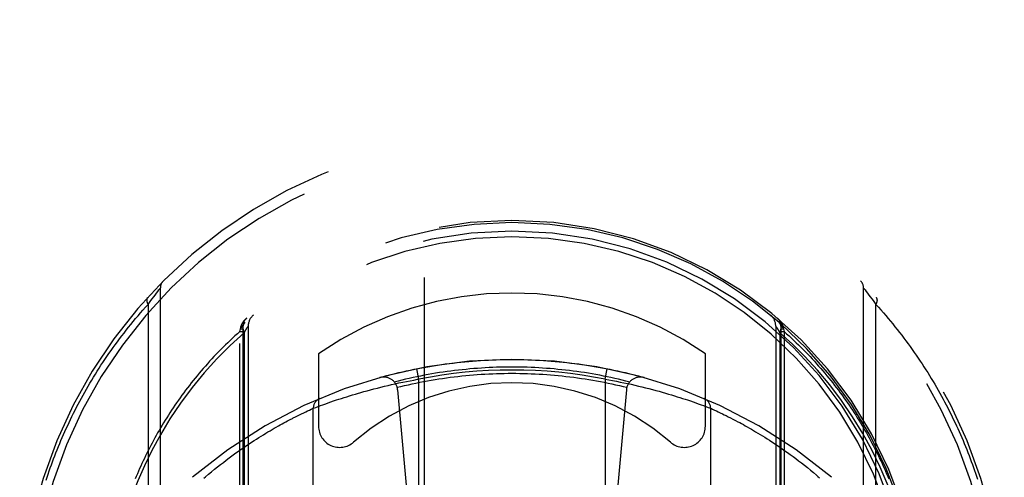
# Model space of a CAD drawing. Header units: inches. Extents: x 0 to 185, y 0 to 120.
# Tile 12 of 102: x 54.697 to 56.097, y 13.379 to 14.03. Entities that reach past the tile are written whole.
import ezdxf

# ---------------------------------------------------------------- set-up
doc = ezdxf.new("R2010")
doc.units = ezdxf.units.IN
doc.header["$LTSCALE"] = 10.163043
doc.header["$MEASUREMENT"] = 0
doc.linetypes.add('HIDDEN', pattern=[0.2, 0.1, -0.1])
doc.layers.add('DEFAULT_2', color=8, linetype='HIDDEN')

msp = doc.modelspace()

# ---------------------------------------------------------------- linework, layer by layer
at = {"layer": 'DEFAULT_2', "color": 8, "linetype": 'HIDDEN'}
for p, q in [((55.2718, 36.0223), (55.2718, 10.0204)), ((55.5218, 10.0204), (55.5218, 36.0223)), ((54.8853, 13.6333), (54.8874, 13.6361)), ((54.8874, 13.6361), (54.8893, 13.6385)), ((54.8893, 13.6385), (54.8912, 13.641)), ((54.8912, 13.641), (54.8931, 13.6434)), ((54.8931, 13.6434), (54.8949, 13.6457)), ((54.8949, 13.6457), (54.8966, 13.6478)), ((54.8966, 13.6478), (54.8967, 13.648)), ((54.8967, 13.648), (54.8968, 13.6481)), ((54.8968, 13.6482), (54.8968, 12.6807)), ((54.8968, 13.6481), (54.8968, 13.6482)), ((55.8968, 12.6807), (55.8968, 13.6482)), ((55.8969, 13.6481), (55.897, 13.648)), ((55.897, 13.648), (55.8988, 13.6457)), ((55.8988, 13.6457), (55.9006, 13.6434)), ((55.9006, 13.6434), (55.9025, 13.641)), ((55.9025, 13.641), (55.9044, 13.6385)), ((55.9044, 13.6385), (55.9062, 13.6361)), ((55.9062, 13.6361), (55.9083, 13.6333)), ((54.8793, 13.6251), (54.8815, 13.6281)), ((54.8793, 13.6251), (54.8793, 12.7038)), ((54.8815, 13.6281), (54.8835, 13.6308)), ((54.8835, 13.6308), (54.8853, 13.6333)), ((55.9083, 13.6333), (55.9102, 13.6308)), ((55.9102, 13.6308), (55.9122, 13.6281)), ((55.9122, 13.6281), (55.9144, 13.6251)), ((55.9144, 12.7038), (55.9144, 13.6251)), ((55.0143, 13.5944), (55.0143, 12.5782)), ((55.0143, 13.5943), (55.0143, 13.5944)), ((55.0218, 13.5945), (55.0218, 12.5914)), ((55.7718, 13.5945), (55.7718, 12.5914)), ((55.7793, 13.5944), (55.7793, 13.5943)), ((55.7793, 13.5944), (55.7793, 12.5782)), ((55.0099, 13.5867), (55.0109, 13.5906)), ((55.0099, 13.5867), (55.0143, 13.5867)), ((55.0099, 12.5533), (55.0099, 13.5867)), ((55.0109, 13.5906), (55.0112, 13.5925)), ((55.0109, 13.5906), (55.0143, 13.5906)), ((55.0112, 13.5925), (55.0113, 13.5932)), ((55.016, 13.5847), (55.0186, 13.5892)), ((55.016, 13.5846), (55.016, 12.5988)), ((55.0186, 13.5892), (55.0205, 13.5923)), ((55.7722, 13.594), (55.7732, 13.5923)), ((55.7732, 13.5923), (55.7751, 13.5892)), ((55.7751, 13.5892), (55.7777, 13.5847)), ((55.7777, 13.5847), (55.7777, 12.5987)), ((55.7793, 13.5906), (55.7828, 13.5906)), ((55.7793, 13.5867), (55.7837, 13.5867)), ((55.7824, 13.5932), (55.7825, 13.5925)), ((55.7825, 13.5925), (55.7828, 13.5906)), ((55.7828, 13.5906), (55.7837, 13.5867)), ((55.7837, 13.5867), (55.7837, 12.5533)), ((55.1218, 13.5548), (55.1218, 13.452)), ((55.6718, 13.452), (55.6718, 13.5548)), ((55.2643, 13.519), (55.2614, 13.5337)), ((55.5293, 13.519), (55.5322, 13.5337)), ((55.2154, 13.5088), (55.2206, 13.51)), ((55.2206, 13.51), (55.2257, 13.5112)), ((55.2257, 13.5112), (55.2309, 13.5124)), ((55.2309, 13.5124), (55.2361, 13.5135)), ((55.2361, 13.5135), (55.2414, 13.5146)), ((55.2414, 13.5146), (55.2467, 13.5157)), ((55.2467, 13.5157), (55.252, 13.5167)), ((55.252, 13.5167), (55.2573, 13.5177)), ((55.2643, 12.8049), (55.2643, 13.519)), ((55.5293, 13.519), (55.5346, 13.518)), ((55.5293, 13.519), (55.5293, 12.8049)), ((55.5346, 13.518), (55.5399, 13.517)), ((55.5399, 13.517), (55.5452, 13.516)), ((55.5452, 13.516), (55.5505, 13.5149)), ((55.5505, 13.5149), (55.5558, 13.5139)), ((55.5558, 13.5139), (55.561, 13.5127)), ((55.561, 13.5127), (55.5662, 13.5116)), ((55.5662, 13.5116), (55.5714, 13.5104)), ((55.5714, 13.5104), (55.5765, 13.5092)), ((55.166, 13.4953), (55.1701, 13.4965)), ((55.1701, 13.4965), (55.1743, 13.4978)), ((55.1743, 13.4978), (55.1772, 13.4987)), ((55.1772, 13.4987), (55.1817, 13.4999)), ((55.1817, 13.4999), (55.1862, 13.5012)), ((55.1862, 13.5012), (55.1909, 13.5025)), ((55.1909, 13.5025), (55.1957, 13.5038)), ((55.1957, 13.5038), (55.2005, 13.5051)), ((55.2005, 13.5051), (55.2054, 13.5063)), ((55.2054, 13.5063), (55.2104, 13.5076)), ((55.2104, 13.5076), (55.2154, 13.5088)), ((55.2342, 13.5037), (55.2643, 13.1644)), ((55.5595, 13.5037), (55.5293, 13.1644)), ((55.5765, 13.5092), (55.5816, 13.508)), ((55.5816, 13.508), (55.5866, 13.5067)), ((55.5866, 13.5067), (55.5916, 13.5055)), ((55.5916, 13.5055), (55.5964, 13.5042)), ((55.5964, 13.5042), (55.6012, 13.5029)), ((55.6012, 13.5029), (55.6059, 13.5017)), ((55.6059, 13.5017), (55.6105, 13.5004)), ((55.6105, 13.5004), (55.615, 13.4991)), ((55.615, 13.4991), (55.6193, 13.4978)), ((55.6193, 13.4978), (55.6236, 13.4965)), ((55.6236, 13.4965), (55.6277, 13.4953)), ((55.1247, 13.4814), (55.1281, 13.4826)), ((55.1281, 13.4826), (55.1319, 13.484)), ((55.1319, 13.484), (55.1354, 13.4852)), ((55.1354, 13.4852), (55.1391, 13.4865)), ((55.1391, 13.4865), (55.1431, 13.4879)), ((55.1431, 13.4879), (55.1474, 13.4894)), ((55.1474, 13.4894), (55.1508, 13.4905)), ((55.1508, 13.4905), (55.1544, 13.4916)), ((55.1544, 13.4916), (55.1581, 13.4928)), ((55.1581, 13.4928), (55.162, 13.494)), ((55.162, 13.494), (55.166, 13.4953)), ((55.6277, 13.4953), (55.6317, 13.494)), ((55.6317, 13.494), (55.6356, 13.4928)), ((55.6356, 13.4928), (55.6393, 13.4916)), ((55.6393, 13.4916), (55.6429, 13.4905)), ((55.6429, 13.4905), (55.6463, 13.4894)), ((55.6463, 13.4894), (55.6506, 13.4879)), ((55.6506, 13.4879), (55.6546, 13.4865)), ((55.6546, 13.4865), (55.6583, 13.4852)), ((55.6583, 13.4852), (55.6617, 13.484)), ((55.6617, 13.484), (55.6656, 13.4826)), ((55.6656, 13.4826), (55.669, 13.4814)), ((55.0919, 13.4669), (55.0948, 13.4683)), ((55.0948, 13.4683), (55.0974, 13.4696)), ((55.0974, 13.4696), (55.1007, 13.4712)), ((55.1007, 13.4712), (55.1036, 13.4726)), ((55.1036, 13.4726), (55.1062, 13.4738)), ((55.1062, 13.4738), (55.1089, 13.4751)), ((55.1089, 13.4751), (55.1115, 13.4762)), ((55.1143, 12.8463), (55.1143, 13.4775)), ((55.1144, 13.4775), (55.1145, 13.4776)), ((55.1145, 13.4776), (55.1178, 13.4788)), ((55.1178, 13.4788), (55.1213, 13.4801)), ((55.1213, 13.4801), (55.1247, 13.4814)), ((55.669, 13.4814), (55.6724, 13.4801)), ((55.6724, 13.4801), (55.6759, 13.4788)), ((55.6759, 13.4788), (55.6791, 13.4776)), ((55.6791, 13.4776), (55.6793, 13.4776)), ((55.6793, 13.4776), (55.6793, 13.4775)), ((55.6793, 13.4775), (55.6794, 13.4775)), ((55.6793, 13.4775), (55.6793, 12.8463)), ((55.6794, 13.4775), (55.6818, 13.4764)), ((55.6818, 13.4764), (55.6847, 13.4751)), ((55.6847, 13.4751), (55.6874, 13.4738)), ((55.6874, 13.4738), (55.69, 13.4726)), ((55.69, 13.4726), (55.6928, 13.4713)), ((55.6928, 13.4713), (55.696, 13.4697)), ((55.696, 13.4697), (55.6987, 13.4684)), ((55.6987, 13.4684), (55.7015, 13.4671)), ((55.0673, 13.454), (55.07, 13.4555)), ((55.07, 13.4555), (55.0726, 13.4569)), ((55.0726, 13.4569), (55.0752, 13.4583)), ((55.0752, 13.4583), (55.0777, 13.4596)), ((55.0777, 13.4596), (55.0812, 13.4615)), ((55.0858, 13.4638), (55.0889, 13.4654)), ((55.0889, 13.4654), (55.0919, 13.4669)), ((55.7015, 13.4671), (55.7044, 13.4656)), ((55.7044, 13.4656), (55.7076, 13.464)), ((55.7076, 13.464), (55.7109, 13.4623)), ((55.7109, 13.4623), (55.7144, 13.4604)), ((55.7144, 13.4604), (55.7181, 13.4585)), ((55.7181, 13.4585), (55.7206, 13.4571)), ((55.7206, 13.4571), (55.7232, 13.4557)), ((55.7232, 13.4557), (55.7259, 13.4543)), ((55.7259, 13.4543), (55.7286, 13.4527)), ((55.0401, 13.438), (55.0434, 13.44)), ((55.0434, 13.44), (55.0466, 13.442)), ((55.0466, 13.442), (55.0498, 13.4439)), ((55.0498, 13.4439), (55.0529, 13.4457)), ((55.0529, 13.4457), (55.0559, 13.4475)), ((55.0559, 13.4475), (55.0588, 13.4492)), ((55.0588, 13.4492), (55.0617, 13.4509)), ((55.0617, 13.4509), (55.0646, 13.4525)), ((55.0646, 13.4525), (55.0673, 13.454)), ((55.7286, 13.4527), (55.7314, 13.4512)), ((55.7314, 13.4512), (55.7343, 13.4495)), ((55.7343, 13.4495), (55.7372, 13.4478)), ((55.7372, 13.4478), (55.7402, 13.4461)), ((55.7402, 13.4461), (55.7433, 13.4443)), ((55.7433, 13.4443), (55.7464, 13.4424)), ((55.7464, 13.4424), (55.7496, 13.4405)), ((55.7496, 13.4405), (55.7529, 13.4385)), ((55.0193, 13.4245), (55.0229, 13.4269)), ((55.0229, 13.4269), (55.0265, 13.4293)), ((55.0265, 13.4293), (55.03, 13.4316)), ((55.03, 13.4316), (55.0334, 13.4338)), ((55.0334, 13.4338), (55.0368, 13.4359)), ((55.0368, 13.4359), (55.0401, 13.438)), ((55.7529, 13.4385), (55.7562, 13.4364)), ((55.7562, 13.4364), (55.7595, 13.4343)), ((55.7595, 13.4343), (55.763, 13.4321)), ((55.763, 13.4321), (55.7665, 13.4298)), ((55.7665, 13.4298), (55.77, 13.4274)), ((55.77, 13.4274), (55.7736, 13.425)), ((55.0043, 13.4141), (55.0081, 13.4168)), ((55.0081, 13.4168), (55.0119, 13.4194)), ((55.0119, 13.4194), (55.0156, 13.422)), ((55.0156, 13.422), (55.0193, 13.4245)), ((55.7736, 13.425), (55.7773, 13.4226)), ((55.7773, 13.4226), (55.781, 13.42)), ((55.781, 13.42), (55.7848, 13.4173)), ((55.7848, 13.4173), (55.7886, 13.4146)), ((55.7886, 13.4146), (55.7925, 13.4118)), ((54.9823, 13.3976), (54.9864, 13.4007)), ((54.9864, 13.4007), (54.9905, 13.4039)), ((54.9905, 13.4039), (54.9945, 13.4069)), ((54.9945, 13.4069), (54.9984, 13.4098)), ((55.7925, 13.4118), (55.7964, 13.409)), ((55.7964, 13.409), (55.8004, 13.406)), ((55.8004, 13.406), (55.8044, 13.4029)), ((55.8044, 13.4029), (55.8085, 13.3998)), ((55.8085, 13.3998), (55.8127, 13.3966)), ((54.9654, 13.3838), (54.9697, 13.3874)), ((54.9697, 13.3874), (54.9739, 13.3909)), ((54.9739, 13.3909), (54.9781, 13.3943)), ((54.9781, 13.3943), (54.9823, 13.3976)), ((55.8127, 13.3966), (55.8168, 13.3932)), ((55.8168, 13.3932), (55.8211, 13.3898)), ((55.8211, 13.3898), (55.8253, 13.3863)), ((54.9611, 13.3802), (54.9654, 13.3838))]:
    msp.add_line(p, q, dxfattribs=at)
for points in [[(55.8968, 13.6482), (55.8969, 13.6481), (55.8969, 13.6481)], [(54.7345, 13.3754), (54.736, 13.3797), (54.7374, 13.3841), (54.7389, 13.3884), (54.7404, 13.3927), (54.7419, 13.397), (54.7435, 13.4014), (54.7451, 13.4057), (54.7468, 13.41), (54.7484, 13.4143), (54.7502, 13.4186), (54.7519, 13.423), (54.7537, 13.4273), (54.7555, 13.4316), (54.7573, 13.4359), (54.7592, 13.4402), (54.7611, 13.4445), (54.7631, 13.4488), (54.7651, 13.4532), (54.7671, 13.4575), (54.7691, 13.4618), (54.7712, 13.4661), (54.7733, 13.4704), (54.7755, 13.4747), (54.7777, 13.4789), (54.7799, 13.4832), (54.7822, 13.4875), (54.7845, 13.4918), (54.7869, 13.4961), (54.7893, 13.5004), (54.7917, 13.5046), (54.7941, 13.5089), (54.7966, 13.5131), (54.7992, 13.5174), (54.8018, 13.5216), (54.8044, 13.5259), (54.807, 13.5301), (54.8097, 13.5344), (54.8124, 13.5386), (54.8152, 13.5428), (54.818, 13.547), (54.8209, 13.5512), (54.8238, 13.5554), (54.8267, 13.5596), (54.8297, 13.5638), (54.8327, 13.5679), (54.8357, 13.5721), (54.8388, 13.5762), (54.842, 13.5804), (54.8452, 13.5845), (54.8484, 13.5886), (54.8516, 13.5927), (54.8549, 13.5968), (54.8583, 13.6009), (54.8617, 13.605), (54.8651, 13.609), (54.8686, 13.6131), (54.8721, 13.6171), (54.8757, 13.6211), (54.8793, 13.6251)], [(54.8788, 13.6352), (54.8787, 13.635), (54.8785, 13.6349), (54.8784, 13.6348), (54.8783, 13.6346), (54.8782, 13.6345), (54.8781, 13.6343), (54.8781, 13.6341), (54.878, 13.634), (54.8779, 13.6338), (54.8778, 13.6336), (54.8778, 13.6335), (54.8777, 13.6333), (54.8777, 13.6331), (54.8776, 13.6329), (54.8776, 13.6327), (54.8775, 13.6325), (54.8775, 13.6323), (54.8775, 13.6321), (54.8775, 13.6319), (54.8774, 13.6317), (54.8774, 13.6315), (54.8774, 13.6313), (54.8774, 13.6311), (54.8774, 13.6309), (54.8775, 13.6306), (54.8775, 13.6304), (54.8775, 13.6302), (54.8775, 13.63), (54.8776, 13.6297), (54.8776, 13.6295), (54.8777, 13.6293), (54.8777, 13.629), (54.8778, 13.6288), (54.8778, 13.6286), (54.8779, 13.6283), (54.878, 13.6281), (54.878, 13.6278), (54.8781, 13.6276), (54.8782, 13.6273), (54.8783, 13.6271), (54.8784, 13.6268), (54.8785, 13.6266), (54.8786, 13.6263), (54.8788, 13.6261), (54.8789, 13.6258), (54.879, 13.6256), (54.8791, 13.6253), (54.8793, 13.6251)], [(55.9144, 13.6251), (55.9146, 13.6253), (55.9147, 13.6256), (55.9148, 13.6258), (55.9149, 13.6261), (55.915, 13.6263), (55.9152, 13.6266), (55.9153, 13.6268), (55.9154, 13.6271), (55.9155, 13.6273), (55.9156, 13.6276), (55.9156, 13.6278), (55.9157, 13.6281), (55.9158, 13.6283), (55.9159, 13.6286), (55.9159, 13.6288), (55.916, 13.629), (55.916, 13.6293), (55.9161, 13.6295), (55.9161, 13.6297), (55.9162, 13.63), (55.9162, 13.6302), (55.9162, 13.6304), (55.9162, 13.6306), (55.9162, 13.6309), (55.9163, 13.6311), (55.9163, 13.6313), (55.9163, 13.6315), (55.9162, 13.6317), (55.9162, 13.6319), (55.9162, 13.6321), (55.9162, 13.6323), (55.9162, 13.6325), (55.9161, 13.6327), (55.9161, 13.6329), (55.916, 13.6331), (55.916, 13.6333), (55.9159, 13.6335), (55.9158, 13.6336), (55.9158, 13.6338), (55.9157, 13.634), (55.9156, 13.6341), (55.9155, 13.6343), (55.9154, 13.6345), (55.9153, 13.6346), (55.9152, 13.6348), (55.9151, 13.6349), (55.915, 13.635), (55.9149, 13.6352)], [(55.9144, 13.6251), (55.9179, 13.6212), (55.9214, 13.6173), (55.9249, 13.6133), (55.9283, 13.6094), (55.9316, 13.6054), (55.9349, 13.6014), (55.9382, 13.5975), (55.9414, 13.5935), (55.9446, 13.5895), (55.9478, 13.5854), (55.9509, 13.5814), (55.954, 13.5774), (55.957, 13.5733), (55.96, 13.5692), (55.963, 13.5652), (55.9659, 13.5611), (55.9688, 13.557), (55.9716, 13.5529), (55.9744, 13.5488), (55.9772, 13.5447), (55.9799, 13.5406), (55.9826, 13.5365), (55.9853, 13.5323), (55.9879, 13.5282), (55.9905, 13.524), (55.993, 13.5199), (55.9955, 13.5157), (55.998, 13.5116), (56.0004, 13.5074), (56.0028, 13.5032), (56.0052, 13.499), (56.0075, 13.4949), (56.0098, 13.4907), (56.012, 13.4865), (56.0142, 13.4823), (56.0164, 13.4781), (56.0186, 13.4739), (56.0207, 13.4697), (56.0228, 13.4655), (56.0248, 13.4613), (56.0268, 13.457), (56.0288, 13.4528), (56.0307, 13.4486), (56.0326, 13.4444), (56.0345, 13.4402), (56.0363, 13.4359), (56.0382, 13.4317), (56.0399, 13.4275), (56.0417, 13.4232), (56.0434, 13.419), (56.0451, 13.4148), (56.0467, 13.4105), (56.0483, 13.4063), (56.0499, 13.4021), (56.0515, 13.3978), (56.053, 13.3936), (56.0545, 13.3893), (56.0559, 13.3851), (56.0574, 13.3809), (56.0588, 13.3766)], [(55.0112, 13.5925), (55.0114, 13.5925), (55.0116, 13.5926), (55.0117, 13.5926), (55.0119, 13.5927), (55.0121, 13.5927), (55.0122, 13.5928), (55.0124, 13.5928), (55.0125, 13.5929), (55.0127, 13.5929), (55.0128, 13.593), (55.013, 13.5931), (55.0131, 13.5931), (55.0132, 13.5932), (55.0133, 13.5932), (55.0134, 13.5933), (55.0135, 13.5934), (55.0136, 13.5934), (55.0137, 13.5935), (55.0138, 13.5935), (55.0139, 13.5936), (55.014, 13.5937), (55.014, 13.5937), (55.0141, 13.5938), (55.0141, 13.5939), (55.0142, 13.5939), (55.0142, 13.594), (55.0143, 13.594), (55.0143, 13.5941), (55.0143, 13.5942), (55.0143, 13.5942)], [(55.0113, 13.5932), (55.0114, 13.5934), (55.0115, 13.5937), (55.0115, 13.5939), (55.0116, 13.5942), (55.0117, 13.5944), (55.0118, 13.5947), (55.0119, 13.5949), (55.012, 13.5951), (55.012, 13.5954), (55.0121, 13.5956), (55.0122, 13.5958), (55.0123, 13.5961), (55.0124, 13.5963), (55.0125, 13.5966), (55.0126, 13.5968), (55.0128, 13.597), (55.0129, 13.5972), (55.013, 13.5975), (55.0131, 13.5977), (55.0132, 13.5979), (55.0133, 13.5981), (55.0135, 13.5984), (55.0136, 13.5986), (55.0137, 13.5988), (55.0138, 13.599), (55.014, 13.5992), (55.0141, 13.5995), (55.0143, 13.5997), (55.0144, 13.5999), (55.0145, 13.6001), (55.0147, 13.6003), (55.0148, 13.6005), (55.015, 13.6007), (55.0151, 13.6009), (55.0153, 13.6011), (55.0154, 13.6014), (55.0156, 13.6016), (55.0157, 13.6018), (55.0159, 13.602), (55.0161, 13.6022), (55.0162, 13.6024), (55.0164, 13.6025), (55.0165, 13.6027), (55.0167, 13.6029), (55.0169, 13.6031), (55.0171, 13.6033), (55.0172, 13.6035), (55.0174, 13.6037), (55.0176, 13.6039), (55.0178, 13.6041), (55.0179, 13.6042), (55.0181, 13.6044), (55.0183, 13.6046), (55.0185, 13.6048), (55.0187, 13.6049), (55.0189, 13.6051), (55.0191, 13.6053), (55.0192, 13.6055), (55.0194, 13.6056), (55.0196, 13.6058)], [(55.0113, 13.5932), (55.0115, 13.5933), (55.0117, 13.5934), (55.0119, 13.5934), (55.012, 13.5935), (55.0122, 13.5936), (55.0124, 13.5937), (55.0125, 13.5938), (55.0127, 13.5938), (55.0128, 13.5939), (55.013, 13.594), (55.0131, 13.5941), (55.0132, 13.5942), (55.0133, 13.5943), (55.0134, 13.5944), (55.0136, 13.5945), (55.0137, 13.5945), (55.0137, 13.5946), (55.0138, 13.5947), (55.0139, 13.5948), (55.014, 13.5949), (55.0141, 13.595), (55.0141, 13.5951), (55.0142, 13.5952), (55.0142, 13.5953), (55.0143, 13.5954), (55.0143, 13.5955), (55.0144, 13.5956), (55.0144, 13.5957), (55.0144, 13.5958), (55.0144, 13.5959)], [(55.017, 13.5998), (55.0159, 13.5986), (55.0151, 13.5971), (55.0145, 13.5954), (55.0142, 13.5935), (55.0142, 13.5914), (55.0145, 13.5892), (55.0151, 13.587), (55.016, 13.5847)], [(55.0205, 13.5923), (55.0215, 13.594), (55.0218, 13.5944), (55.0218, 13.5945)], [(55.7718, 13.5945), (55.7719, 13.5944), (55.7722, 13.594)], [(55.7741, 13.6058), (55.7742, 13.6056), (55.7744, 13.6055), (55.7746, 13.6053), (55.7748, 13.6051), (55.775, 13.6049), (55.7752, 13.6048), (55.7754, 13.6046), (55.7756, 13.6044), (55.7757, 13.6042), (55.7759, 13.6041), (55.7761, 13.6039), (55.7763, 13.6037), (55.7765, 13.6035), (55.7766, 13.6033), (55.7768, 13.6031), (55.777, 13.6029), (55.7771, 13.6027), (55.7773, 13.6025), (55.7775, 13.6024), (55.7776, 13.6022), (55.7778, 13.602), (55.7779, 13.6018), (55.7781, 13.6016), (55.7783, 13.6014), (55.7784, 13.6011), (55.7786, 13.6009), (55.7787, 13.6007), (55.7789, 13.6005), (55.779, 13.6003), (55.7792, 13.6001), (55.7793, 13.5999), (55.7794, 13.5997), (55.7796, 13.5995), (55.7797, 13.5992), (55.7798, 13.599), (55.78, 13.5988), (55.7801, 13.5986), (55.7802, 13.5984), (55.7803, 13.5981), (55.7805, 13.5979), (55.7806, 13.5977), (55.7807, 13.5975), (55.7808, 13.5972), (55.7809, 13.597), (55.781, 13.5968), (55.7811, 13.5966), (55.7812, 13.5963), (55.7814, 13.5961), (55.7815, 13.5958), (55.7815, 13.5956), (55.7816, 13.5954), (55.7817, 13.5951), (55.7818, 13.5949), (55.7819, 13.5947), (55.782, 13.5944), (55.7821, 13.5942), (55.7821, 13.5939), (55.7822, 13.5937), (55.7823, 13.5934), (55.7824, 13.5932)], [(55.7777, 13.5847), (55.7786, 13.587), (55.7792, 13.5892), (55.7795, 13.5914), (55.7795, 13.5935), (55.7792, 13.5954), (55.7786, 13.5971), (55.7778, 13.5986), (55.7767, 13.5998)], [(55.7793, 13.5959), (55.7793, 13.5958), (55.7793, 13.5957), (55.7793, 13.5956), (55.7794, 13.5955), (55.7794, 13.5954), (55.7794, 13.5953), (55.7795, 13.5952), (55.7796, 13.5951), (55.7796, 13.595), (55.7797, 13.5949), (55.7798, 13.5948), (55.7798, 13.5947), (55.7799, 13.5946), (55.78, 13.5945), (55.7801, 13.5945), (55.7802, 13.5944), (55.7804, 13.5943), (55.7805, 13.5942), (55.7806, 13.5941), (55.7807, 13.594), (55.7809, 13.5939), (55.781, 13.5938), (55.7812, 13.5938), (55.7813, 13.5937), (55.7815, 13.5936), (55.7816, 13.5935), (55.7818, 13.5934), (55.782, 13.5934), (55.7822, 13.5933), (55.7824, 13.5932)], [(55.7794, 13.5942), (55.7794, 13.5942), (55.7794, 13.5941), (55.7794, 13.594), (55.7795, 13.594), (55.7795, 13.5939), (55.7795, 13.5939), (55.7796, 13.5938), (55.7797, 13.5937), (55.7797, 13.5937), (55.7798, 13.5936), (55.7799, 13.5935), (55.78, 13.5935), (55.7801, 13.5934), (55.7802, 13.5934), (55.7803, 13.5933), (55.7804, 13.5932), (55.7805, 13.5932), (55.7806, 13.5931), (55.7807, 13.5931), (55.7809, 13.593), (55.781, 13.5929), (55.7811, 13.5929), (55.7813, 13.5928), (55.7815, 13.5928), (55.7816, 13.5927), (55.7818, 13.5927), (55.782, 13.5926), (55.7821, 13.5926), (55.7823, 13.5925), (55.7825, 13.5925)], [(55.0099, 13.5867), (55.0064, 13.5836), (55.0029, 13.5804), (54.9994, 13.5772), (54.996, 13.574), (54.9926, 13.5708), (54.9893, 13.5675), (54.986, 13.5642), (54.9827, 13.561), (54.9795, 13.5577), (54.9763, 13.5543), (54.9731, 13.551), (54.97, 13.5477), (54.9669, 13.5443), (54.9639, 13.5409), (54.9608, 13.5376), (54.9579, 13.5342), (54.9549, 13.5308), (54.952, 13.5273), (54.9492, 13.5239), (54.9463, 13.5205), (54.9435, 13.517), (54.9408, 13.5136), (54.9381, 13.5101), (54.9354, 13.5066), (54.9327, 13.5031), (54.9301, 13.4996), (54.9275, 13.4961), (54.925, 13.4926), (54.9225, 13.489), (54.92, 13.4855), (54.9176, 13.482), (54.9152, 13.4784), (54.9128, 13.4749), (54.9105, 13.4713), (54.9082, 13.4677), (54.9059, 13.4642), (54.9037, 13.4606), (54.9015, 13.457), (54.8993, 13.4534), (54.8972, 13.4498), (54.8951, 13.4462), (54.893, 13.4426), (54.891, 13.439), (54.889, 13.4354), (54.887, 13.4318), (54.885, 13.4281), (54.8831, 13.4245), (54.8813, 13.4209), (54.8794, 13.4173), (54.8776, 13.4136), (54.8758, 13.41), (54.8741, 13.4063), (54.8723, 13.4027), (54.8706, 13.3991), (54.869, 13.3954), (54.8674, 13.3918), (54.8658, 13.3881), (54.8642, 13.3844), (54.8626, 13.3808), (54.8611, 13.3771)], [(55.016, 13.5846), (54.9962, 13.5666), (54.9772, 13.5477), (54.9591, 13.5277), (54.9419, 13.5069), (54.9256, 13.4849), (54.9105, 13.4625), (54.8969, 13.44), (54.8846, 13.4174)], [(55.909, 13.4174), (55.8957, 13.4419), (55.8812, 13.4656), (55.8654, 13.4887), (55.8487, 13.5108), (55.8312, 13.5316), (55.8133, 13.551), (55.7955, 13.5687), (55.7777, 13.5847)], [(55.7837, 13.5867), (55.7873, 13.5836), (55.7908, 13.5804), (55.7942, 13.5772), (55.7977, 13.574), (55.801, 13.5708), (55.8044, 13.5675), (55.8077, 13.5642), (55.811, 13.561), (55.8142, 13.5577), (55.8174, 13.5543), (55.8206, 13.551), (55.8237, 13.5477), (55.8268, 13.5443), (55.8298, 13.5409), (55.8328, 13.5376), (55.8358, 13.5342), (55.8387, 13.5308), (55.8417, 13.5273), (55.8445, 13.5239), (55.8473, 13.5205), (55.8501, 13.517), (55.8529, 13.5136), (55.8556, 13.5101), (55.8583, 13.5066), (55.8609, 13.5031), (55.8636, 13.4996), (55.8661, 13.4961), (55.8687, 13.4926), (55.8712, 13.489), (55.8737, 13.4855), (55.8761, 13.482), (55.8785, 13.4784), (55.8809, 13.4749), (55.8832, 13.4713), (55.8855, 13.4677), (55.8878, 13.4642), (55.89, 13.4606), (55.8922, 13.457), (55.8944, 13.4534), (55.8965, 13.4498), (55.8986, 13.4462), (55.9007, 13.4426), (55.9027, 13.439), (55.9047, 13.4354), (55.9067, 13.4318), (55.9086, 13.4281), (55.9105, 13.4245), (55.9124, 13.4209), (55.9143, 13.4173), (55.9161, 13.4136), (55.9179, 13.41), (55.9196, 13.4063), (55.9213, 13.4027), (55.923, 13.3991), (55.9247, 13.3954), (55.9263, 13.3918), (55.9279, 13.3881), (55.9295, 13.3844), (55.931, 13.3808), (55.9326, 13.3771)], [(55.2089, 13.5212), (55.2143, 13.5227), (55.2197, 13.5241), (55.2251, 13.5255), (55.2305, 13.5269), (55.236, 13.5282), (55.2414, 13.5295), (55.2469, 13.5307), (55.2524, 13.5319), (55.2579, 13.533), (55.2633, 13.5341), (55.2688, 13.5351), (55.2743, 13.5361), (55.2799, 13.5371), (55.2854, 13.538), (55.2909, 13.5389), (55.2964, 13.5397), (55.302, 13.5405), (55.3075, 13.5412), (55.3131, 13.5419), (55.3187, 13.5425), (55.3242, 13.5431), (55.3298, 13.5437), (55.3354, 13.5442), (55.3409, 13.5447), (55.3465, 13.5451), (55.3521, 13.5455), (55.3577, 13.5458), (55.3633, 13.5461), (55.3689, 13.5464), (55.3745, 13.5466), (55.3801, 13.5467), (55.3856, 13.5468), (55.3912, 13.5469), (55.3968, 13.5469), (55.4024, 13.5469), (55.408, 13.5468), (55.4136, 13.5467), (55.4192, 13.5466), (55.4248, 13.5464), (55.4304, 13.5461), (55.436, 13.5458), (55.4416, 13.5455), (55.4472, 13.5451), (55.4527, 13.5447), (55.4583, 13.5442), (55.4639, 13.5437), (55.4695, 13.5431), (55.475, 13.5425), (55.4806, 13.5419), (55.4861, 13.5412), (55.4917, 13.5405), (55.4972, 13.5397), (55.5028, 13.5389), (55.5083, 13.538), (55.5138, 13.5371), (55.5193, 13.5361), (55.5248, 13.5351), (55.5303, 13.5341), (55.5358, 13.533), (55.5413, 13.5319), (55.5468, 13.5307), (55.5522, 13.5295), (55.5577, 13.5282), (55.5631, 13.5269), (55.5686, 13.5255), (55.574, 13.5241), (55.5794, 13.5227), (55.5848, 13.5212)], [(55.5642, 13.5149), (55.5589, 13.5163), (55.5536, 13.5176), (55.5483, 13.5188), (55.5429, 13.52), (55.5376, 13.5212), (55.5323, 13.5223), (55.5269, 13.5234), (55.5215, 13.5244), (55.5162, 13.5254), (55.5108, 13.5264), (55.5054, 13.5273), (55.5, 13.5282), (55.4946, 13.529), (55.4892, 13.5297), (55.4838, 13.5305), (55.4784, 13.5312), (55.473, 13.5318), (55.4676, 13.5324), (55.4621, 13.5329), (55.4567, 13.5335), (55.4513, 13.5339), (55.4458, 13.5343), (55.4404, 13.5347), (55.435, 13.5351), (55.4295, 13.5353), (55.4241, 13.5356), (55.4186, 13.5358), (55.4132, 13.5359), (55.4077, 13.536), (55.4023, 13.5361), (55.3968, 13.5361), (55.3914, 13.5361), (55.3859, 13.536), (55.3805, 13.5359), (55.375, 13.5358), (55.3696, 13.5356), (55.3642, 13.5353), (55.3587, 13.5351), (55.3533, 13.5347), (55.3478, 13.5343), (55.3424, 13.5339), (55.337, 13.5335), (55.3315, 13.5329), (55.3261, 13.5324), (55.3207, 13.5318), (55.3153, 13.5312), (55.3099, 13.5305), (55.3045, 13.5297), (55.2991, 13.529), (55.2937, 13.5282), (55.2883, 13.5273), (55.2829, 13.5264), (55.2775, 13.5254), (55.2721, 13.5244), (55.2668, 13.5234), (55.2614, 13.5223), (55.2561, 13.5212), (55.2507, 13.52), (55.2454, 13.5188), (55.2401, 13.5176), (55.2348, 13.5163), (55.2295, 13.5149)], [(55.2335, 13.5074), (55.2389, 13.5087), (55.2442, 13.5099), (55.2496, 13.5111), (55.2549, 13.5123), (55.2603, 13.5134), (55.2657, 13.5145), (55.2711, 13.5156), (55.2765, 13.5166), (55.2819, 13.5175), (55.2874, 13.5184), (55.2928, 13.5193), (55.2982, 13.5201), (55.3037, 13.5209), (55.3091, 13.5216), (55.3146, 13.5223), (55.32, 13.5229), (55.3255, 13.5235), (55.331, 13.5241), (55.3364, 13.5246), (55.3419, 13.5251), (55.3474, 13.5255), (55.3529, 13.5259), (55.3584, 13.5262), (55.3639, 13.5265), (55.3694, 13.5267), (55.3749, 13.5269), (55.3803, 13.5271), (55.3858, 13.5272), (55.3913, 13.5273), (55.3968, 13.5273)], [(55.3968, 13.5273), (55.4023, 13.5273), (55.4078, 13.5272), (55.4133, 13.5271), (55.4188, 13.5269), (55.4243, 13.5267), (55.4298, 13.5265), (55.4353, 13.5262), (55.4408, 13.5259), (55.4463, 13.5255), (55.4518, 13.5251), (55.4572, 13.5246), (55.4627, 13.5241), (55.4682, 13.5235), (55.4736, 13.5229), (55.4791, 13.5223), (55.4846, 13.5216), (55.49, 13.5209), (55.4955, 13.5201), (55.5009, 13.5193), (55.5063, 13.5184), (55.5117, 13.5175), (55.5172, 13.5166), (55.5226, 13.5156), (55.528, 13.5145), (55.5334, 13.5134), (55.5387, 13.5123), (55.5441, 13.5111), (55.5495, 13.5099), (55.5548, 13.5087), (55.5602, 13.5074)], [(55.2573, 13.5177), (55.2626, 13.5187), (55.2643, 13.519)], [(55.1115, 13.4762), (55.1142, 13.4775), (55.1142, 13.4775)], [(55.1142, 13.4775), (55.1143, 13.4775), (55.1143, 13.4775)], [(55.0812, 13.4615), (55.0847, 13.4632), (55.0858, 13.4638)], [(54.8846, 13.4174), (54.8742, 13.3959), (54.8647, 13.3743), (54.8563, 13.3526), (54.8489, 13.3306), (54.8422, 13.3081), (54.8365, 13.285), (54.8317, 13.261), (54.8277, 13.2361)], [(54.9984, 13.4098), (55.0023, 13.4127), (55.0043, 13.4141)], [(55.966, 13.2362), (55.9627, 13.2576), (55.9584, 13.2794), (55.9531, 13.3016), (55.9468, 13.3243), (55.9392, 13.3473), (55.9305, 13.3706), (55.9204, 13.394), (55.909, 13.4174)], [(55.8253, 13.3863), (55.8297, 13.3827), (55.8319, 13.3808), (55.834, 13.3789)], [(54.9589, 13.3783), (54.9611, 13.3802)]]:
    msp.add_lwpolyline(points, dxfattribs=at)
for radius in [0.35, 0.335]:
    msp.add_circle((55.3968, 13.1714), radius, dxfattribs=at)
for centre, radius, start, end in [((55.3968, 13.1644), 0.7, 305.5126, 234.4874), ((55.3968, 13.1644), 0.685, 305.5126, 234.4874), ((55.3968, 13.1619), 0.5825, 0.2464, 179.7536), ((55.3968, 13.1614), 0.58, 7.6622, 172.3378), ((55.3968, 13.1619), 0.5675, 0.2497, 179.7503), ((55.3968, 13.1614), 0.56, 7.6662, 172.3273), ((54.9118, 13.6482), 0.015, 135.0748, 180), ((55.8818, 13.6482), 0.015, 0, 44.9252), ((55.3968, 13.1614), 0.48, 55.0461, 124.9539), ((55.0418, 13.5945), 0.02, 129.3378, 179.9984), ((55.7518, 13.5945), 0.02, 0, 50.6594), ((55.0293, 13.5944), 0.015, 130.3587, 180), ((55.7643, 13.5944), 0.015, 0, 49.6413), ((55.3968, 12.8469), 0.7, 49.529, 130.471), ((55.3968, 12.8469), 0.685, 78.8469, 101.1531), ((55.3968, 13.1714), 0.3425, 48.8739, 131.1261), ((55.2143, 13.502), 0.02, 5.0796, 105.5752), ((55.5794, 13.502), 0.02, 74.4248, 174.9204), ((55.1293, 13.4775), 0.015, 112.9863, 180), ((55.6643, 13.4775), 0.015, 0, 67.0137), ((55.1518, 13.452), 0.03, 180, 311.1261), ((55.6418, 13.452), 0.03, 228.8739, 360)]:
    msp.add_arc(centre, radius, start, end, dxfattribs=at)

doc.saveas('drawing.dxf')
